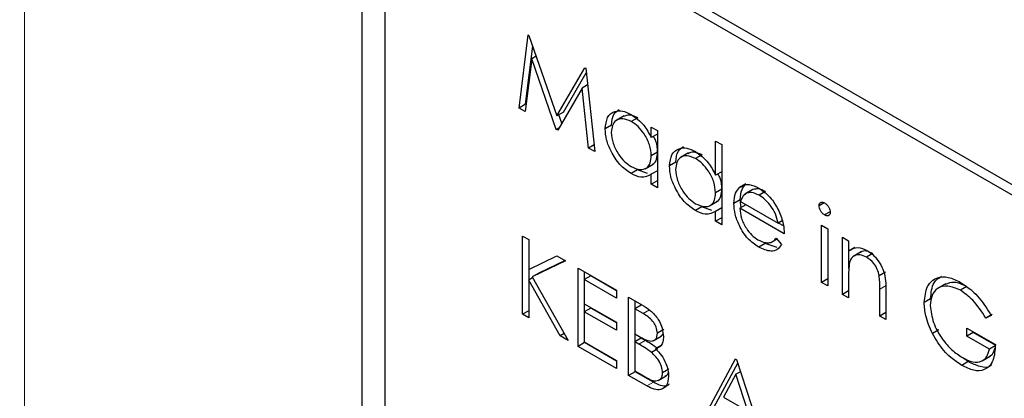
# Paper-space layout 'Blatt4' of a CAD drawing. Header units: millimetres. Extents: x 5 to 418, y 2 to 292.
# Tile 38 of 68: x 90.46 to 94.8, y 196.75 to 198.42. Entities that reach past the tile are written whole.
import ezdxf

# ---------------------------------------------------------------- set-up
doc = ezdxf.new("R2010")
doc.units = ezdxf.units.MM

psp = doc.layouts.new('Blatt4')

# ---------------------------------------------------------------- linework, layer by layer
at = {"color": 7, "linetype": 'Continuous', "lineweight": 18}
for p, q in [((90.4787, 202.0088), (90.4787, 174.6813)), ((94.2834, 197.2497), (94.2551, 197.2334)), ((93.2377, 197.1421), (93.2094, 197.1257)), ((93.219, 197.0066), (93.1907, 196.9903)), ((93.2553, 196.8217), (93.227, 196.8053))]:
    psp.add_line(p, q, dxfattribs=at)
at = {"color": 7, "linetype": 'Continuous', "lineweight": 25}
for p, q in [((106.5349, 190.9433), (92.2514, 199.1891)), ((106.4945, 190.92), (92.3523, 199.084)), ((91.9685, 199.0257), (91.9685, 185.7978)), ((92.0695, 198.9207), (92.0695, 185.8561)), ((92.6625, 198.0339), (92.702, 198.3568)), ((92.702, 198.3568), (92.7058, 198.3546)), ((92.7058, 198.3546), (92.8294, 197.9996)), ((92.6908, 198.0503), (92.7223, 198.3075)), ((92.7181, 198.2511), (92.6895, 198.0183)), ((92.7379, 198.2625), (92.7181, 198.2511)), ((92.8266, 197.9392), (92.7181, 198.2511)), ((92.8294, 197.9996), (92.9527, 198.2121)), ((92.9527, 198.2121), (92.9566, 198.2098)), ((92.9566, 198.2098), (92.9964, 197.8412)), ((92.8577, 198.0159), (92.9588, 198.1901)), ((92.9407, 198.1221), (92.8327, 197.9357)), ((92.9646, 198.1358), (92.9407, 198.1221)), ((92.9694, 197.8568), (92.9407, 198.1221)), ((92.6908, 198.0503), (92.6625, 198.0339)), ((92.6895, 198.0183), (92.6625, 198.0339)), ((92.6933, 198.0488), (92.6908, 198.0503)), ((92.8577, 198.0159), (92.8294, 197.9996)), ((92.8509, 197.9671), (92.8379, 198.0045)), ((93.1266, 197.9995), (93.0912, 197.9791)), ((93.186, 197.9904), (93.1577, 197.9741)), ((92.8388, 197.9462), (92.8266, 197.9392)), ((92.8327, 197.9357), (92.8266, 197.9392)), ((93.0707, 197.9579), (93.0424, 197.9416)), ((93.2458, 197.9031), (93.2458, 197.9498)), ((93.2458, 197.9498), (93.2727, 197.9343)), ((93.2727, 197.9186), (93.2458, 197.9031)), ((93.2727, 197.9343), (93.2727, 197.6817)), ((92.9932, 197.8705), (92.9694, 197.8568)), ((92.9964, 197.8412), (92.9694, 197.8568)), ((93.5298, 197.737), (93.5298, 197.8878)), ((93.5298, 197.8878), (93.5567, 197.8723)), ((93.5567, 197.8723), (93.5567, 197.5177)), ((93.2727, 197.8385), (93.2458, 197.8229)), ((93.4106, 197.8355), (93.3752, 197.8151)), ((93.47, 197.8265), (93.4417, 197.8102)), ((93.2184, 197.7654), (93.2537, 197.7859)), ((93.3547, 197.794), (93.3264, 197.7777)), ((93.1848, 197.7607), (93.1565, 197.7443)), ((93.2287, 197.7444), (93.1848, 197.7607)), ((93.2727, 197.7564), (93.2458, 197.7409)), ((93.2458, 197.6972), (93.2458, 197.7409)), ((93.5567, 197.7525), (93.5298, 197.737)), ((93.2727, 197.7127), (93.2458, 197.6972)), ((93.2727, 197.6817), (93.2458, 197.6972)), ((93.6639, 197.6985), (93.6356, 197.6821)), ((93.5567, 197.6745), (93.5298, 197.659)), ((93.6942, 197.6734), (93.6588, 197.653)), ((93.6944, 197.6732), (93.6661, 197.6569)), ((93.7508, 197.6644), (93.7225, 197.648)), ((93.4688, 197.5967), (93.4405, 197.5804)), ((93.5127, 197.5805), (93.4688, 197.5967)), ((93.5024, 197.6015), (93.5377, 197.6219)), ((93.5567, 197.5925), (93.5298, 197.5769)), ((93.6387, 197.6287), (93.6104, 197.6123)), ((93.6641, 197.6064), (93.6373, 197.5909)), ((93.833, 197.4779), (93.6373, 197.5909)), ((93.6432, 197.5943), (93.6387, 197.6287)), ((93.6401, 197.6203), (93.8061, 197.5244)), ((94.0094, 197.615), (93.9865, 197.6018)), ((93.5298, 197.5333), (93.5298, 197.5769)), ((93.5567, 197.5488), (93.5298, 197.5333)), ((94.0361, 197.5753), (94.0113, 197.5611)), ((93.5567, 197.5177), (93.5298, 197.5333)), ((93.8241, 197.5348), (93.8061, 197.5244)), ((93.8295, 197.5125), (93.8075, 197.5252)), ((93.998, 197.5156), (94.0249, 197.5001)), ((93.998, 197.263), (93.998, 197.5156)), ((92.6778, 197.468), (92.7047, 197.4525)), ((92.6778, 197.1224), (92.6778, 197.468)), ((93.7976, 197.4584), (93.8215, 197.4302)), ((94.0249, 197.5001), (94.0249, 197.2475)), ((94.0901, 197.4624), (94.117, 197.4469)), ((94.0901, 197.2098), (94.0901, 197.4624)), ((92.7047, 197.4525), (92.7047, 197.3209)), ((93.7487, 197.4351), (93.7204, 197.4188)), ((93.8017, 197.4179), (93.7487, 197.4351)), ((93.7765, 197.4408), (93.8007, 197.4547)), ((94.117, 197.4469), (94.117, 197.4013)), ((94.1453, 197.4177), (94.117, 197.4013)), ((92.7047, 197.3209), (92.8295, 197.3805)), ((92.8295, 197.3805), (92.8678, 197.3584)), ((94.1184, 197.3244), (94.1184, 197.4021)), ((94.173, 197.3979), (94.1376, 197.3775)), ((94.2238, 197.3913), (94.1955, 197.375)), ((92.8678, 197.3584), (92.7207, 197.2882)), ((92.8651, 197.3599), (92.749, 197.3045)), ((92.7061, 197.2745), (92.7061, 197.3216)), ((92.749, 197.3045), (92.7207, 197.2882)), ((92.7207, 197.2882), (92.8793, 197.006)), ((92.9235, 197.3262), (93.0923, 197.2288)), ((92.9235, 196.9806), (92.9235, 197.3262)), ((92.9786, 197.2916), (92.9503, 197.2753)), ((92.9517, 197.2761), (92.9517, 197.3099)), ((93.0923, 197.226), (92.9786, 197.2916)), ((94.117, 197.2856), (94.117, 197.1943)), ((94.2803, 197.309), (94.252, 197.2927)), ((92.723, 197.2842), (92.7047, 197.2737)), ((92.7047, 197.2737), (92.7047, 197.1068)), ((92.8435, 197.0267), (92.7047, 197.2737)), ((92.9503, 197.2753), (92.9503, 197.1689)), ((93.0923, 197.1933), (92.9503, 197.2753)), ((94.0249, 197.2785), (93.998, 197.263)), ((94.0249, 197.2475), (93.998, 197.263)), ((94.546, 197.2572), (94.5106, 197.2368)), ((94.6393, 197.2445), (94.611, 197.2282)), ((93.0923, 197.2288), (93.0923, 197.1933)), ((93.146, 197.1977), (93.2045, 197.164)), ((93.146, 196.8521), (93.146, 197.1977)), ((94.117, 197.2253), (94.0901, 197.2098)), ((94.117, 197.1943), (94.0901, 197.2098)), ((94.2551, 197.1145), (94.2551, 197.2334)), ((94.282, 197.228), (94.282, 197.099)), ((92.9503, 197.1689), (93.0923, 197.0869)), ((92.9517, 197.1343), (92.9517, 197.1681)), ((93.2012, 197.1631), (93.1729, 197.1468)), ((93.1743, 197.1476), (93.1743, 197.1814)), ((94.4792, 197.1908), (94.4509, 197.1745)), ((92.7047, 197.1379), (92.6778, 197.1224)), ((92.7047, 197.1068), (92.6778, 197.1224)), ((92.9786, 197.1498), (92.9503, 197.1335)), ((92.9503, 197.1335), (92.9503, 197.0005)), ((93.0923, 197.0515), (92.9503, 197.1335)), ((93.0923, 197.0841), (92.9786, 197.1498)), ((93.1729, 197.1468), (93.1729, 197.036)), ((93.2094, 197.1257), (93.1729, 197.1468)), ((94.282, 197.13), (94.2551, 197.1145)), ((94.282, 197.099), (94.2551, 197.1145)), ((94.7516, 197.122), (94.7233, 197.1057)), ((94.7464, 197.1176), (94.7233, 197.1057)), ((93.0923, 197.0869), (93.0923, 197.0515)), ((92.8618, 197.0372), (92.8435, 197.0267)), ((92.8793, 197.006), (92.8435, 197.0267)), ((93.1729, 197.036), (93.191, 197.0256)), ((93.1743, 197.0014), (93.1743, 197.0352)), ((93.2549, 197.0054), (93.2903, 197.0258)), ((93.301, 197.0547), (93.2727, 197.0383)), ((94.5159, 197.0532), (94.4876, 197.0369)), ((94.6389, 197.0614), (94.7656, 196.9883)), ((94.6389, 197.0259), (94.6389, 197.0614)), ((94.6672, 197.0423), (94.6389, 197.0259)), ((94.7387, 196.9683), (94.6389, 197.0259)), ((94.6672, 197.0423), (94.6672, 197.0451)), ((94.767, 196.9847), (94.6672, 197.0423)), ((92.9517, 196.9969), (92.9235, 196.9806)), ((93.0923, 196.8831), (92.9235, 196.9806)), ((92.9503, 197.0005), (93.0923, 196.9185)), ((92.9517, 196.9969), (92.9517, 196.9997)), ((93.0923, 196.9157), (92.9517, 196.9969)), ((93.2012, 197.0169), (93.1729, 197.0005)), ((93.1729, 197.0005), (93.1729, 196.872)), ((93.1907, 196.9903), (93.1729, 197.0005)), ((93.219, 197.0066), (93.2012, 197.0169)), ((93.2932, 196.9862), (93.265, 196.9699)), ((94.7648, 196.9834), (94.7387, 196.9683)), ((93.275, 196.9702), (93.2467, 196.9538)), ((94.7067, 196.9165), (94.7421, 196.9369)), ((93.0923, 196.9185), (93.0923, 196.8831)), ((93.4761, 196.6615), (93.6181, 196.9252)), ((93.5044, 196.6779), (93.6274, 196.9063)), ((93.6181, 196.9252), (93.6219, 196.923)), ((93.6219, 196.923), (93.7601, 196.4976)), ((94.6456, 196.9129), (94.6173, 196.8966)), ((94.6456, 196.9129), (94.6221, 196.9297)), ((93.1743, 196.8684), (93.146, 196.8521)), ((93.227, 196.8053), (93.146, 196.8521)), ((93.1729, 196.872), (93.2112, 196.8499)), ((93.1743, 196.8684), (93.1743, 196.8712)), ((93.2553, 196.8217), (93.1743, 196.8684)), ((93.2769, 196.8297), (93.3122, 196.8501)), ((93.324, 196.8801), (93.2957, 196.8638)), ((93.6197, 196.8569), (93.5655, 196.7562)), ((93.6396, 196.8684), (93.6197, 196.8569)), ((93.6725, 196.6944), (93.6197, 196.8569)), ((93.5655, 196.7562), (93.6725, 196.6944))]:
    psp.add_line(p, q, dxfattribs=at)
at = {"color": 7, "linetype": 'Continuous', "lineweight": 18}
for centre, major_axis, ratio, start_param, end_param in [((368.4331, 359.4387), (379.9846, 5.8274), 0.587244, 3.834585, 4.001386), ((368.4331, 347.9513), (379.9866, -5.634), 0.567146, 3.873355, 3.997444), ((368.4183, 360.4098), (378.7845, 5.8277), 0.587275, 3.871004, 3.964908)]:
    psp.add_ellipse(centre, major_axis=major_axis, ratio=ratio, start_param=start_param, end_param=end_param, dxfattribs=at)
at = {"color": 7, "linetype": 'Continuous', "lineweight": 25}
for points, knots in [([(83.7513, 207.7802), (84.5596, 207.2559), (86.9034, 205.7356), (90.8544, 203.2552), (95.6337, 200.3556), (100.5049, 197.506), (105.4646, 194.7061), (110.5125, 191.9579), (114.4004, 189.9135), (116.6032, 188.7845), (117.0759, 188.5422)], [0, 0, 0, 0, 0.0774167, 0.2244859, 0.3715556, 0.5186246, 0.6656928, 0.8127599, 0.959826, 1, 1, 1, 1]), ([(93.0707, 197.9579), (93.0724, 197.9767), (93.0753, 198.0094), (93.096, 198.022), (93.1048, 198.0274)], [0, 0, 0, 0, 0.573159, 1, 1, 1, 1]), ([(93.0424, 197.9416), (93.0445, 197.9598), (93.0487, 197.9961), (93.0804, 198.0199), (93.1178, 198.0242), (93.1441, 198.0116), (93.1573, 198.0053)], [0, 0, 0, 0, 0.279413, 0.559191, 0.779548, 1, 1, 1, 1]), ([(93.1577, 197.9741), (93.1449, 197.9798), (93.1192, 197.9911), (93.0901, 197.9816), (93.0726, 197.9587), (93.0704, 197.9367), (93.0693, 197.9258)], [0, 0, 0, 0, 0.279767, 0.559291, 0.779719, 1, 1, 1, 1]), ([(93.186, 197.9904), (93.1729, 197.9965), (93.1492, 198.0076), (93.1317, 197.9995), (93.1238, 197.9958)], [0, 0, 0, 0, 0.551084, 1, 1, 1, 1]), ([(93.1573, 198.0053), (93.1771, 197.9914), (93.2124, 197.9663), (93.2356, 197.9224), (93.2458, 197.9031)], [0, 0, 0, 0, 0.559062, 1, 1, 1, 1]), ([(93.1565, 197.7443), (93.1397, 197.7563), (93.106, 197.7803), (93.0688, 197.8375), (93.0458, 197.8939), (93.0436, 197.9257), (93.0424, 197.9416)], [0, 0, 0, 0, 0.279573, 0.559333, 0.779589, 1, 1, 1, 1]), ([(93.2458, 197.8229), (93.2444, 197.8388), (93.2415, 197.8704), (93.2173, 197.9173), (93.1882, 197.9537), (93.1679, 197.9673), (93.1577, 197.9741)], [0, 0, 0, 0, 0.27966, 0.55921, 0.779487, 1, 1, 1, 1]), ([(93.0693, 197.9258), (93.0711, 197.91), (93.0747, 197.8784), (93.0983, 197.8318), (93.1272, 197.7957), (93.1474, 197.7818), (93.1574, 197.7748)], [0, 0, 0, 0, 0.279429, 0.559146, 0.77957, 1, 1, 1, 1]), ([(93.2741, 197.8393), (93.2733, 197.8552), (93.2722, 197.8782), (93.2595, 197.9015), (93.2556, 197.9087)], [0, 0, 0, 0, 0.692809, 1, 1, 1, 1]), ([(93.3264, 197.7777), (93.3285, 197.7958), (93.3327, 197.8322), (93.3643, 197.856), (93.4018, 197.8603), (93.4281, 197.8477), (93.4413, 197.8414)], [0, 0, 0, 0, 0.279413, 0.559191, 0.779548, 1, 1, 1, 1]), ([(93.3547, 197.794), (93.3564, 197.8128), (93.3593, 197.8455), (93.38, 197.8581), (93.3888, 197.8635)], [0, 0, 0, 0, 0.573159, 1, 1, 1, 1]), ([(93.1574, 197.7748), (93.1703, 197.7692), (93.1959, 197.758), (93.2258, 197.7661), (93.2432, 197.7894), (93.2449, 197.8118), (93.2458, 197.8229)], [0, 0, 0, 0, 0.2798222, 0.5593866, 0.7796028, 1, 1, 1, 1]), ([(93.2495, 197.7853), (93.2511, 197.7856), (93.261, 197.7876), (93.271, 197.8067), (93.2731, 197.8284), (93.2741, 197.8393)], [0, 0, 0, 0, 0.086461, 0.543043, 1, 1, 1, 1]), ([(93.4417, 197.8102), (93.4288, 197.8158), (93.4032, 197.8272), (93.3741, 197.8177), (93.3566, 197.7948), (93.3544, 197.7728), (93.3533, 197.7618)], [0, 0, 0, 0, 0.279767, 0.559291, 0.779719, 1, 1, 1, 1]), ([(93.47, 197.8265), (93.4569, 197.8326), (93.4332, 197.8437), (93.4157, 197.8355), (93.4078, 197.8318)], [0, 0, 0, 0, 0.551084, 1, 1, 1, 1]), ([(93.4413, 197.8414), (93.4611, 197.8269), (93.4965, 197.8008), (93.5196, 197.7565), (93.5298, 197.737)], [0, 0, 0, 0, 0.5584261, 1, 1, 1, 1]), ([(93.5298, 197.659), (93.5284, 197.6748), (93.5255, 197.7064), (93.5013, 197.7533), (93.4722, 197.7897), (93.4518, 197.8033), (93.4417, 197.8102)], [0, 0, 0, 0, 0.27966, 0.55921, 0.779487, 1, 1, 1, 1]), ([(93.4405, 197.5804), (93.4237, 197.5924), (93.39, 197.6163), (93.3528, 197.6735), (93.3298, 197.7299), (93.3276, 197.7617), (93.3264, 197.7777)], [0, 0, 0, 0, 0.279573, 0.559333, 0.779589, 1, 1, 1, 1]), ([(93.2458, 197.7409), (93.2317, 197.7335), (93.2063, 197.7204), (93.1717, 197.737), (93.1565, 197.7443)], [0, 0, 0, 0, 0.558763, 1, 1, 1, 1]), ([(93.3533, 197.7618), (93.3551, 197.746), (93.3587, 197.7144), (93.3823, 197.6679), (93.4112, 197.6317), (93.4314, 197.6178), (93.4414, 197.6109)], [0, 0, 0, 0, 0.279429, 0.559146, 0.77957, 1, 1, 1, 1]), ([(93.5581, 197.6753), (93.5573, 197.6912), (93.5563, 197.7137), (93.544, 197.7365), (93.5404, 197.7431)], [0, 0, 0, 0, 0.7097624, 1, 1, 1, 1]), ([(93.6104, 197.6123), (93.6117, 197.6287), (93.6141, 197.658), (93.629, 197.6748), (93.6356, 197.6821)], [0, 0, 0, 0, 0.559427, 1, 1, 1, 1]), ([(93.6356, 197.6821), (93.649, 197.6896), (93.6731, 197.7031), (93.7064, 197.687), (93.7211, 197.6799)], [0, 0, 0, 0, 0.5585773, 1, 1, 1, 1]), ([(93.6387, 197.6287), (93.64, 197.6451), (93.6424, 197.6744), (93.6573, 197.6911), (93.6639, 197.6985)], [0, 0, 0, 0, 0.559427, 1, 1, 1, 1]), ([(93.7508, 197.6644), (93.7392, 197.6699), (93.7184, 197.6798), (93.7017, 197.6752), (93.6944, 197.6732)], [0, 0, 0, 0, 0.559458, 1, 1, 1, 1]), ([(93.7211, 197.6799), (93.7405, 197.666), (93.7753, 197.6413), (93.7988, 197.5983), (93.8092, 197.5793)], [0, 0, 0, 0, 0.558919, 1, 1, 1, 1]), ([(93.4414, 197.6109), (93.4543, 197.6053), (93.4799, 197.594), (93.5098, 197.6021), (93.5272, 197.6255), (93.5289, 197.6478), (93.5298, 197.659)], [0, 0, 0, 0, 0.2798222, 0.5593866, 0.7796028, 1, 1, 1, 1]), ([(93.5335, 197.6213), (93.5351, 197.6217), (93.545, 197.6237), (93.555, 197.6428), (93.5571, 197.6645), (93.5581, 197.6753)], [0, 0, 0, 0, 0.086461, 0.543043, 1, 1, 1, 1]), ([(93.6661, 197.6569), (93.6596, 197.6521), (93.6479, 197.6436), (93.6425, 197.6274), (93.6401, 197.6203)], [0, 0, 0, 0, 0.558795, 1, 1, 1, 1]), ([(93.7225, 197.648), (93.7109, 197.6536), (93.6901, 197.6635), (93.6735, 197.6589), (93.6661, 197.6569)], [0, 0, 0, 0, 0.559458, 1, 1, 1, 1]), ([(93.8061, 197.5244), (93.8028, 197.5383), (93.7963, 197.5659), (93.7733, 197.6033), (93.7478, 197.6311), (93.7309, 197.6424), (93.7225, 197.648)], [0, 0, 0, 0, 0.2801382, 0.5591944, 0.7795977, 1, 1, 1, 1]), ([(93.7204, 197.4188), (93.7038, 197.4301), (93.6706, 197.4527), (93.6348, 197.5103), (93.614, 197.5654), (93.6116, 197.5967), (93.6104, 197.6123)], [0, 0, 0, 0, 0.279885, 0.558859, 0.779462, 1, 1, 1, 1]), ([(93.6373, 197.5909), (93.6386, 197.5764), (93.6414, 197.5475), (93.6626, 197.5043), (93.6891, 197.4705), (93.7078, 197.458), (93.7171, 197.4517)], [0, 0, 0, 0, 0.2799631, 0.5593589, 0.7795256, 1, 1, 1, 1]), ([(93.9865, 197.6018), (93.987, 197.6056), (93.988, 197.6132), (93.995, 197.6178), (94.003, 197.6183), (94.0086, 197.6156), (94.0113, 197.6142)], [0, 0, 0, 0, 0.279289, 0.558897, 0.779452, 1, 1, 1, 1]), ([(94.0113, 197.5611), (94.0078, 197.5635), (94.0008, 197.5684), (93.9927, 197.58), (93.9874, 197.5918), (93.9868, 197.5985), (93.9865, 197.6018)], [0, 0, 0, 0, 0.279784, 0.559698, 0.779921, 1, 1, 1, 1]), ([(94.0113, 197.6142), (94.0149, 197.6118), (94.022, 197.6068), (94.0302, 197.5951), (94.0355, 197.5832), (94.0361, 197.5764), (94.0364, 197.573)], [0, 0, 0, 0, 0.279869, 0.559866, 0.779911, 1, 1, 1, 1]), ([(93.5298, 197.5769), (93.5156, 197.5696), (93.4903, 197.5564), (93.4557, 197.5731), (93.4405, 197.5804)], [0, 0, 0, 0, 0.558763, 1, 1, 1, 1]), ([(93.8092, 197.5793), (93.817, 197.5596), (93.8309, 197.5244), (93.8324, 197.4921), (93.833, 197.4779)], [0, 0, 0, 0, 0.558897, 1, 1, 1, 1]), ([(94.0364, 197.573), (94.0359, 197.5693), (94.0348, 197.5617), (94.0277, 197.5574), (94.0197, 197.5569), (94.0141, 197.5597), (94.0113, 197.5611)], [0, 0, 0, 0, 0.27916, 0.558862, 0.779356, 1, 1, 1, 1]), ([(93.7171, 197.4517), (93.7281, 197.4466), (93.7463, 197.4382), (93.7694, 197.4375), (93.7855, 197.4451), (93.7936, 197.454), (93.7976, 197.4584)], [0, 0, 0, 0, 0.339465, 0.559626, 0.779498, 1, 1, 1, 1]), ([(93.8215, 197.4302), (93.8154, 197.4223), (93.8032, 197.4065), (93.7688, 197.397), (93.7388, 197.4105), (93.7204, 197.4188)], [0, 0, 0, 0, 0.280919, 0.5614069, 1, 1, 1, 1]), ([(94.117, 197.4013), (94.1298, 197.4098), (94.1526, 197.4251), (94.1856, 197.4099), (94.2002, 197.4033)], [0, 0, 0, 0, 0.5591406, 1, 1, 1, 1]), ([(94.1955, 197.375), (94.1861, 197.3793), (94.1671, 197.388), (94.1448, 197.3831), (94.1286, 197.3711), (94.1236, 197.3577), (94.1211, 197.351)], [0, 0, 0, 0, 0.279553, 0.559373, 0.779703, 1, 1, 1, 1]), ([(94.2238, 197.3913), (94.2145, 197.3955), (94.1957, 197.4038), (94.1774, 197.4018), (94.1706, 197.396), (94.1698, 197.3953)], [0, 0, 0, 0, 0.4662605, 0.9329678, 1, 1, 1, 1]), ([(94.252, 197.2927), (94.2498, 197.3019), (94.2455, 197.3205), (94.2261, 197.3538), (94.2071, 197.3669), (94.1955, 197.375)], [0, 0, 0, 0, 0.281192, 0.561331, 1, 1, 1, 1]), ([(94.2002, 197.4033), (94.21, 197.3966), (94.2296, 197.3833), (94.2554, 197.3503), (94.2815, 197.2948), (94.2818, 197.2556), (94.282, 197.228)], [0, 0, 0, 0, 0.1870208, 0.3738905, 0.5606099, 1, 1, 1, 1]), ([(94.1211, 197.351), (94.1196, 197.3393), (94.117, 197.3183), (94.117, 197.2956), (94.117, 197.2856)], [0, 0, 0, 0, 0.559658, 1, 1, 1, 1]), ([(94.2551, 197.2334), (94.2552, 197.2441), (94.2553, 197.2633), (94.253, 197.2837), (94.252, 197.2927)], [0, 0, 0, 0, 0.560255, 1, 1, 1, 1]), ([(94.4509, 197.1745), (94.4538, 197.1999), (94.4597, 197.2507), (94.5028, 197.2866), (94.5565, 197.29), (94.5934, 197.2721), (94.6119, 197.2631)], [0, 0, 0, 0, 0.2795897, 0.5590718, 0.7794111, 1, 1, 1, 1]), ([(94.4792, 197.1908), (94.4815, 197.2171), (94.4857, 197.2634), (94.5146, 197.282), (94.5271, 197.29)], [0, 0, 0, 0, 0.56748, 1, 1, 1, 1]), ([(94.611, 197.2282), (94.592, 197.2365), (94.5542, 197.253), (94.51, 197.2416), (94.4828, 197.2091), (94.4794, 197.1766), (94.4777, 197.1604)], [0, 0, 0, 0, 0.279847, 0.559555, 0.779847, 1, 1, 1, 1]), ([(94.6393, 197.2445), (94.62, 197.2533), (94.5838, 197.27), (94.5561, 197.2588), (94.5432, 197.2535)], [0, 0, 0, 0, 0.530787, 1, 1, 1, 1]), ([(94.6119, 197.2631), (94.629, 197.2518), (94.6572, 197.2331), (94.6938, 197.1946), (94.722, 197.1578), (94.7382, 197.131), (94.7464, 197.1176)], [0, 0, 0, 0, 0.339527, 0.559586, 0.779731, 1, 1, 1, 1]), ([(94.7233, 197.1057), (94.7048, 197.134), (94.6718, 197.1845), (94.6296, 197.2148), (94.611, 197.2282)], [0, 0, 0, 0, 0.5598397, 1, 1, 1, 1]), ([(93.2045, 197.164), (93.2173, 197.1563), (93.2428, 197.1409), (93.2765, 197.1038), (93.2962, 197.0602), (93.2984, 197.0357), (93.2996, 197.0235)], [0, 0, 0, 0, 0.281317, 0.559922, 0.779935, 1, 1, 1, 1]), ([(94.4876, 197.0369), (94.4758, 197.0634), (94.4546, 197.111), (94.452, 197.1551), (94.4509, 197.1745)], [0, 0, 0, 0, 0.5593165, 1, 1, 1, 1]), ([(94.4777, 197.1604), (94.4808, 197.1358), (94.4869, 197.0865), (94.5266, 197.0153), (94.5728, 196.962), (94.604, 196.9412), (94.6196, 196.9307)], [0, 0, 0, 0, 0.279061, 0.558584, 0.779236, 1, 1, 1, 1]), ([(93.2727, 197.0383), (93.2718, 197.0474), (93.2705, 197.0609), (93.261, 197.0796), (93.2432, 197.1047), (93.2244, 197.1164), (93.2094, 197.1257)], [0, 0, 0, 0, 0.249284, 0.374925, 0.500645, 1, 1, 1, 1]), ([(93.191, 197.0256), (93.2098, 197.0148), (93.2333, 197.0013), (93.2565, 197.0054), (93.2655, 197.0122), (93.2716, 197.0232), (93.2723, 197.0333), (93.2727, 197.0383)], [0, 0, 0, 0, 0.498607, 0.624009, 0.749401, 0.874736, 1, 1, 1, 1]), ([(93.2865, 197.0241), (93.2889, 197.0256), (93.2938, 197.0283), (93.2962, 197.0343), (93.2974, 197.0371)], [0, 0, 0, 0, 0.513084, 1, 1, 1, 1]), ([(94.6173, 196.8966), (94.6006, 196.9073), (94.5732, 196.925), (94.5373, 196.9613), (94.5097, 196.9969), (94.4949, 197.0235), (94.4876, 197.0369)], [0, 0, 0, 0, 0.339789, 0.559872, 0.779908, 1, 1, 1, 1]), ([(93.2467, 196.9538), (93.2363, 196.9613), (93.2177, 196.9747), (93.199, 196.9855), (93.1907, 196.9903)], [0, 0, 0, 0, 0.559734, 1, 1, 1, 1]), ([(93.275, 196.9702), (93.2646, 196.9777), (93.246, 196.9911), (93.2273, 197.0018), (93.219, 197.0066)], [0, 0, 0, 0, 0.559734, 1, 1, 1, 1]), ([(93.2996, 197.0235), (93.299, 197.0156), (93.298, 196.9999), (93.2882, 196.9779), (93.2737, 196.9729), (93.265, 196.9699)], [0, 0, 0, 0, 0.280867, 0.561527, 1, 1, 1, 1]), ([(94.7656, 196.9883), (94.7637, 196.9632), (94.76, 196.9133), (94.7222, 196.8735), (94.6704, 196.8701), (94.635, 196.8878), (94.6173, 196.8966)], [0, 0, 0, 0, 0.2803512, 0.5593674, 0.7793709, 1, 1, 1, 1]), ([(93.2957, 196.8638), (93.2948, 196.8728), (93.293, 196.8908), (93.2757, 196.9254), (93.2577, 196.9431), (93.2467, 196.9538)], [0, 0, 0, 0, 0.279944, 0.560429, 1, 1, 1, 1]), ([(93.265, 196.9699), (93.2739, 196.9605), (93.2918, 196.9418), (93.3107, 196.9078), (93.3209, 196.8754), (93.322, 196.8573), (93.3226, 196.8483)], [0, 0, 0, 0, 0.280382, 0.559606, 0.779765, 1, 1, 1, 1]), ([(94.6196, 196.9307), (94.6351, 196.9232), (94.6659, 196.9081), (94.7038, 196.9119), (94.7301, 196.9323), (94.7358, 196.9563), (94.7387, 196.9683)], [0, 0, 0, 0, 0.2802537, 0.5599124, 0.7799408, 1, 1, 1, 1]), ([(94.7378, 196.9361), (94.7446, 196.9402), (94.7571, 196.9477), (94.7612, 196.9652), (94.7631, 196.973)], [0, 0, 0, 0, 0.551016, 1, 1, 1, 1]), ([(94.7499, 196.9004), (94.748, 196.8981), (94.7364, 196.8844), (94.6976, 196.8881), (94.6629, 196.9046), (94.6456, 196.9129)], [0, 0, 0, 0, 0.089239, 0.543973, 1, 1, 1, 1]), ([(93.2112, 196.8499), (93.2307, 196.8387), (93.2601, 196.8218), (93.2859, 196.8334), (93.2945, 196.8481), (93.2953, 196.8586), (93.2957, 196.8638)], [0, 0, 0, 0, 0.49936, 0.748736, 0.874399, 1, 1, 1, 1]), ([(93.3075, 196.8502), (93.3105, 196.8511), (93.3168, 196.8529), (93.3195, 196.8599), (93.321, 196.8635)], [0, 0, 0, 0, 0.481247, 1, 1, 1, 1]), ([(93.3226, 196.8483), (93.3208, 196.8338), (93.3173, 196.8049), (93.2903, 196.7875), (93.2586, 196.7892), (93.2375, 196.7999), (93.227, 196.8053)], [0, 0, 0, 0, 0.279141, 0.558654, 0.779059, 1, 1, 1, 1]), ([(93.3249, 196.8134), (93.3218, 196.8107), (93.3122, 196.8022), (93.2865, 196.8062), (93.2657, 196.8165), (93.2553, 196.8217)], [0, 0, 0, 0, 0.189252, 0.594134, 1, 1, 1, 1])]:
    psp.add_open_spline(points, degree=3, knots=knots, dxfattribs=at)

doc.saveas('drawing.dxf')
